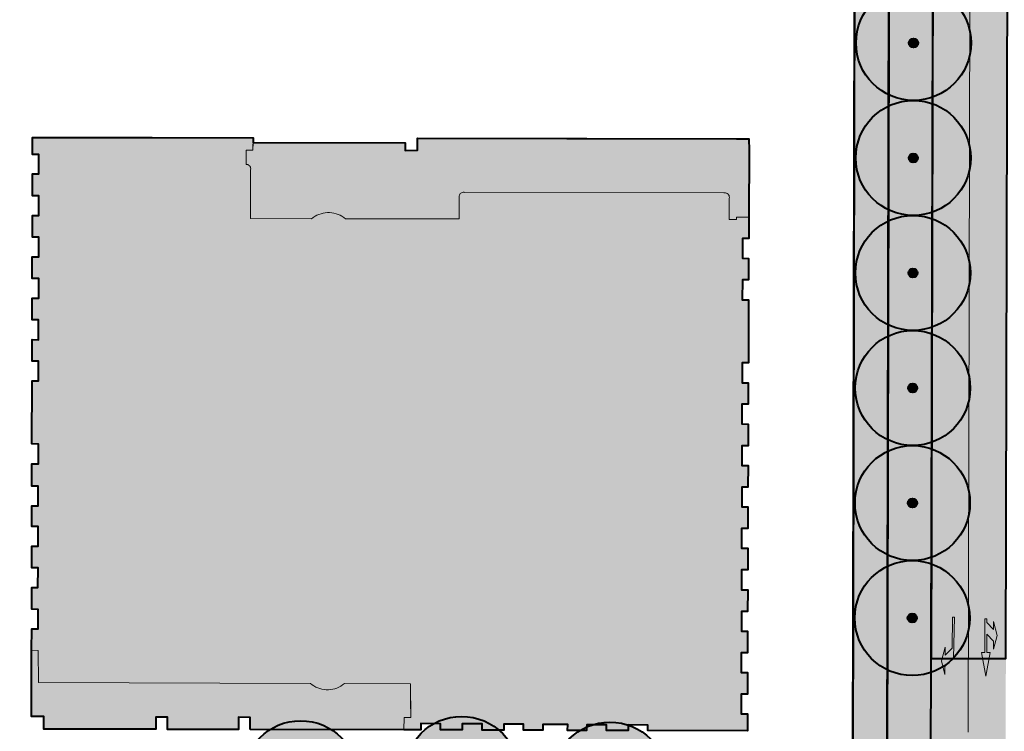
# Model space of a CAD drawing. Header units: metres. Extents: x 118946 to 119657, y 483154 to 483542.
# Tile 6 of 73: x 119101 to 119187, y 483185 to 483247. Entities that reach past the tile are written whole.
import ezdxf

# ---------------------------------------------------------------- set-up
doc = ezdxf.new("R2010")
doc.units = ezdxf.units.M
doc.header["$LTSCALE"] = 500
doc.header["$MEASUREMENT"] = 0
doc.linetypes.add('DGN Style 2', pattern=[25.238606, 15.143164, -10.095443])
for name, color, linetype, lineweight in [('B-PV-GR-BOOM-S', 95, 'Continuous', 40), ('N-PV-OG-BEBOUWING_OP MAAIVELD-G', 7, 'Continuous', 0), ('N-PV-OG-BEBOUWING_OVERBOUWING-G', 9, 'DGN Style 2', 0), ('N-PV-VH-KANTOPSLUITING_OPSLUITBAND_100X200-G', 8, 'Continuous', 0), ('N-PV-VH-KANTOPSLUITING_TROTTOIRBAND_280 300-G', 8, 'Continuous', 0)]:
    doc.layers.add(name, color=color, linetype=linetype, lineweight=lineweight)
for name, color, linetype, lineweight, true_color in [('N-PV-AL-FILL_BEBOUWING-O', 7, 'Continuous', 0, 0xffffff), ('N-PV-AL-FILL_FIETSPAD-O', 7, 'Continuous', 40, 0xe67777), ('N-PV-AL-FILL_OVERBOUWING-O', 7, 'Continuous', 0, 0xffffff), ('N-PV-AL-FILL_VERHARDING-O', 7, 'Continuous', 40, 0xe8e8e8), ('N-PV-AL-FILL_WEG-O', 7, 'Continuous', 40, 0xc8c8c8), ('N-PV-VW-MARKERING_LANGS_STREEP_13_010-G', 7, 'Continuous', 0, 0xfafafa), ('N-PV-VW-MARKERING_PIJL-S', 7, 'Continuous', 0, 0xfafafa)]:
    doc.layers.add(name, color=color, linetype=linetype, lineweight=lineweight, true_color=true_color)

# ---------------------------------------------------------------- blocks, each defined once
blk = doc.blocks.new('N-SVW-MARKERING_PIJL_RA_5.0')
at = {"layer": 'N-PV-VW-MARKERING_PIJL-S'}
blk.add_hatch(color=256, dxfattribs=at).paths.add_polyline_path([(3.8, -0.975), (2.6, -0.675), (3.296, -0.675), (2.696, -0.075), (0, -0.075), (0, 0.075), (3.55, 0.075), (4.3, -0.675), (5, -0.675)])
for p, q in [((0, 0.075), (3.55, 0.075)), ((0, 0.075), (0, -0.075)), ((3.55, 0.075), (4.3, -0.675)), ((0, -0.075), (2.696, -0.075)), ((2.6, -0.675), (3.296, -0.675)), ((3.8, -0.975), (2.6, -0.675)), ((2.696, -0.075), (3.296, -0.675)), ((5, -0.675), (3.8, -0.975)), ((4.3, -0.675), (5, -0.675))]:
    blk.add_line(p, q, dxfattribs=at)
blk = doc.blocks.new('N-SVW-MARKERING_PIJL_COMBI_RD_LA_5.0_1')
at = {"layer": 'N-PV-VW-MARKERING_PIJL-S'}
h = blk.add_hatch(color=256, dxfattribs=at)
h.paths.add_polyline_path([(0.571, 0.3), (0.946, 0.675), (0.25, 0.675), (1.45, 0.975), (2.65, 0.675), (1.95, 0.675), (1.575, 0.3)])
h.paths.add_polyline_path([(2.95, -0.375), (2.95, -0.075), (0, -0.075), (0, 0.075), (0.346, 0.075), (0.571, 0.3), (1.575, 0.3), (1.35, 0.075), (2.95, 0.075), (2.95, 0.375), (5, 0)], flags=16)
for p, q in [((1.45, 0.975), (0.25, 0.675)), ((2.65, 0.675), (1.45, 0.975)), ((0, 0.075), (0.346, 0.075)), ((0, 0.075), (0, -0.075)), ((0.25, 0.675), (0.946, 0.675)), ((0.346, 0.075), (0.946, 0.675)), ((1.35, 0.075), (1.95, 0.675)), ((1.35, 0.075), (2.95, 0.075)), ((1.95, 0.675), (2.65, 0.675)), ((2.95, 0.075), (2.95, 0.375)), ((5, 0), (2.95, 0.375)), ((5, 0), (2.95, -0.375)), ((0, -0.075), (2.95, -0.075)), ((2.95, -0.375), (2.95, -0.075))]:
    blk.add_line(p, q, dxfattribs=at)
blk = doc.blocks.new('SGR-BOOM001_BOVENAANZICHT')
at = {"layer": 'B-PV-GR-BOOM-S', "ltscale": 0.001, "transparency": 33554585}
h = blk.add_hatch(color=256, dxfattribs=at)
edge = h.paths.add_edge_path()
edge.add_arc((0, 0), 5, 0, 360)
h = blk.add_hatch(color=256, dxfattribs=at)
edge = h.paths.add_edge_path()
edge.add_arc((0, 0), 0.4, 0, 360)
for radius in [5, 0.4]:
    blk.add_circle((0, 0), radius, dxfattribs=at)

msp = doc.modelspace()

# ---------------------------------------------------------------- hatches: boundary and pattern name
at = {"layer": 'N-PV-AL-FILL_BEBOUWING-O', "ltscale": 0.001}
msp.add_hatch(color=256, dxfattribs=at).paths.add_polyline_path([(119164.532, 483185.415), (119155.873, 483185.445), (119155.877, 483185.924), (119154.154, 483185.935), (119154.151, 483185.45), (119152.263, 483185.457), (119152.266, 483185.948), (119150.552, 483185.96), (119150.549, 483185.463), (119148.897, 483185.466), (119148.9, 483185.971), (119146.733, 483185.986), (119146.73, 483185.478), (119145.05, 483185.479), (119145.054, 483185.997), (119143.338, 483186.008), (119143.334, 483185.488), (119141.451, 483185.494), (119141.454, 483186.021), (119139.735, 483186.033), (119139.732, 483185.497), (119137.85, 483185.501), (119137.853, 483186.046), (119136.135, 483186.057), (119136.134, 483185.507), (119134.664, 483185.51), (119134.667, 483186.581), (119135.247, 483186.585), (119135.241, 483189.52), (119129.477, 483189.538), (119129.328, 483189.42), (119129.17, 483189.316), (119129.004, 483189.225), (119128.831, 483189.148), (119128.652, 483189.086), (119128.469, 483189.039), (119128.282, 483189.008), (119128.093, 483188.993), (119127.904, 483188.994), (119127.715, 483189.01), (119127.528, 483189.043), (119127.345, 483189.091), (119127.167, 483189.154), (119126.994, 483189.232), (119126.829, 483189.324), (119126.671, 483189.43), (119126.524, 483189.549), (119102.863, 483189.627), (119102.836, 483192.396), (119102.281, 483192.427), (119102.288, 483194.284), (119102.833, 483194.283), (119102.836, 483195.975), (119102.291, 483195.99), (119102.294, 483197.876), (119102.82, 483197.876), (119102.843, 483199.592), (119102.299, 483199.593), (119102.304, 483201.488), (119102.847, 483201.487), (119102.851, 483203.19), (119102.302, 483203.192), (119102.3, 483203.828), (119102.296, 483204.987), (119102.855, 483204.986), (119102.858, 483206.704), (119102.298, 483206.705), (119102.3, 483208.642), (119102.862, 483208.641), (119102.866, 483210.361), (119102.308, 483210.362), (119102.314, 483215.843), (119102.877, 483215.842), (119102.88, 483217.551), (119102.316, 483217.552), (119102.317, 483219.433), (119102.884, 483219.432), (119102.888, 483221.155), (119102.325, 483221.157), (119102.329, 483223.041), (119102.892, 483223.04), (119102.895, 483224.753), (119102.331, 483224.754), (119102.333, 483226.641), (119102.899, 483226.64), (119102.903, 483228.35), (119102.341, 483228.352), (119102.345, 483230.239), (119102.906, 483230.238), (119102.91, 483231.937), (119102.347, 483231.938), (119102.347, 483233.844), (119102.914, 483233.843), (119102.917, 483235.541), (119102.364, 483235.542), (119102.353, 483237.011), (119111.056, 483237.013), (119112.773, 483237.006), (119121.554, 483236.986), (119121.543, 483236.577), (119121.525, 483235.91), (119120.928, 483235.908), (119120.933, 483234.672), (119121.01, 483234.668), (119121.085, 483234.648), (119121.155, 483234.614), (119121.216, 483234.566), (119121.266, 483234.507), (119121.304, 483234.44), (119121.327, 483234.365), (119121.335, 483234.288), (119121.327, 483234.211), (119121.303, 483234.137), (119121.317, 483229.959), (119126.622, 483229.95), (119126.772, 483230.064), (119126.931, 483230.165), (119127.098, 483230.253), (119127.271, 483230.327), (119127.45, 483230.387), (119127.632, 483230.432), (119127.818, 483230.462), (119128.006, 483230.476), (119128.195, 483230.476), (119128.382, 483230.46), (119128.568, 483230.428), (119128.751, 483230.382), (119128.929, 483230.321), (119129.101, 483230.246), (119129.267, 483230.157), (119129.426, 483230.055), (119129.575, 483229.94), (119139.465, 483229.929), (119139.469, 483231.788), (119139.461, 483231.86), (119139.466, 483231.933), (119139.485, 483232.003), (119139.517, 483232.068), (119139.561, 483232.126), (119139.615, 483232.174), (119139.677, 483232.211), (119139.746, 483232.235), (119139.818, 483232.246), (119139.89, 483232.243), (119139.961, 483232.226), (119162.481, 483232.187), (119162.559, 483232.198), (119162.637, 483232.193), (119162.713, 483232.172), (119162.783, 483232.137), (119162.845, 483232.089), (119162.895, 483232.029), (119162.933, 483231.96), (119162.956, 483231.886), (119162.964, 483231.807), (119162.956, 483231.729), (119162.952, 483229.887), (119163.582, 483229.886), (119163.583, 483230.096), (119164.666, 483230.088), (119164.652, 483228.221), (119164.102, 483228.225), (119164.097, 483226.505), (119164.638, 483226.503), (119164.634, 483224.623), (119164.091, 483224.624), (119164.087, 483222.901), (119164.63, 483222.899), (119164.614, 483217.411), (119164.071, 483217.413), (119164.066, 483215.694), (119164.603, 483215.693), (119164.606, 483213.82), (119164.061, 483213.821), (119164.056, 483212.101), (119164.596, 483212.1), (119164.591, 483210.213), (119164.051, 483210.215), (119164.046, 483208.507), (119164.585, 483208.506), (119164.58, 483206.62), (119164.041, 483206.622), (119164.036, 483204.899), (119164.578, 483204.898), (119164.576, 483203.017), (119164.031, 483203.019), (119164.026, 483201.295), (119164.569, 483201.294), (119164.566, 483199.41), (119164.021, 483199.411), (119164.016, 483197.696), (119164.558, 483197.694), (119164.554, 483195.811), (119164.01, 483195.813), (119164.006, 483194.095), (119164.551, 483194.094), (119164.542, 483192.212), (119164, 483192.214), (119163.996, 483190.501), (119164.544, 483190.499), (119164.532, 483188.613), (119163.99, 483188.615), (119163.985, 483186.894), (119164.535, 483186.893)])
at = {"layer": 'N-PV-AL-FILL_FIETSPAD-O', "ltscale": 0.001}
msp.add_hatch(color=256, dxfattribs=at).paths.add_polyline_path([(119173.314, 483170.929, -0.412127), (119177.323, 483174.892), (119178.216, 483174.89, 0.070882), (119179.792, 483177.886), (119176.096, 483177.895, -0.552307), (119175.647, 483178.612, 0.112383), (119176.691, 483183.155), (119176.872, 483263.91), (119173.872, 483263.917), (119173.692, 483183.161, -0.415065), (119166.153, 483175.678), (119137.195, 483175.827), (119137.188, 483172.827), (119166.138, 483172.678, 0.085491), (119169.653, 483173.265, -0.517129), (119170.318, 483172.792), (119170.312, 483170.056, 0.065416)])
at = {"layer": 'N-PV-AL-FILL_OVERBOUWING-O'}
for points in [[(119163.582, 483229.886), (119162.952, 483229.887), (119162.956, 483231.729), (119162.964, 483231.807), (119162.956, 483231.886), (119162.933, 483231.96), (119162.895, 483232.029), (119162.845, 483232.089), (119162.783, 483232.137), (119162.713, 483232.172), (119162.637, 483232.193), (119162.559, 483232.198), (119162.481, 483232.187), (119139.961, 483232.226), (119139.89, 483232.243), (119139.818, 483232.246), (119139.746, 483232.235), (119139.677, 483232.211), (119139.615, 483232.174), (119139.561, 483232.126), (119139.517, 483232.068), (119139.485, 483232.003), (119139.466, 483231.933), (119139.461, 483231.86), (119139.469, 483231.788), (119139.465, 483229.929), (119129.575, 483229.94), (119129.426, 483230.055), (119129.267, 483230.157), (119129.101, 483230.246), (119128.929, 483230.321), (119128.751, 483230.382), (119128.568, 483230.428), (119128.382, 483230.46), (119128.195, 483230.476), (119128.006, 483230.476), (119127.818, 483230.462), (119127.632, 483230.432), (119127.45, 483230.387), (119127.271, 483230.327), (119127.098, 483230.253), (119126.931, 483230.165), (119126.772, 483230.064), (119126.622, 483229.95), (119121.317, 483229.959), (119121.303, 483234.137), (119121.327, 483234.211), (119121.335, 483234.288), (119121.327, 483234.365), (119121.304, 483234.44), (119121.266, 483234.507), (119121.216, 483234.566), (119121.155, 483234.614), (119121.085, 483234.648), (119121.01, 483234.668), (119120.933, 483234.672), (119120.928, 483235.908), (119121.525, 483235.91), (119121.543, 483236.577), (119134.767, 483236.546), (119134.768, 483235.891), (119135.847, 483235.899), (119135.845, 483236.961), (119148.84, 483236.919), (119150.577, 483236.925), (119163.582, 483236.886), (119164.667, 483236.89), (119164.671, 483235.903), (119164.666, 483230.088), (119163.583, 483230.096)], [(119134.664, 483185.51), (119121.284, 483185.528), (119121.278, 483186.598), (119120.261, 483186.616), (119120.266, 483185.546), (119114.1, 483185.545), (119114.1, 483186.615), (119113.067, 483186.627), (119113.068, 483185.557), (119103.334, 483185.577), (119103.348, 483186.665), (119102.273, 483186.666), (119102.281, 483192.427), (119102.836, 483192.396), (119102.863, 483189.627), (119126.524, 483189.549), (119126.671, 483189.43), (119126.829, 483189.324), (119126.994, 483189.232), (119127.167, 483189.154), (119127.345, 483189.091), (119127.528, 483189.043), (119127.715, 483189.01), (119127.904, 483188.994), (119128.093, 483188.993), (119128.282, 483189.008), (119128.469, 483189.039), (119128.652, 483189.086), (119128.831, 483189.148), (119129.004, 483189.225), (119129.17, 483189.316), (119129.328, 483189.42), (119129.477, 483189.538), (119135.241, 483189.52), (119135.237, 483188.054), (119135.247, 483186.585), (119134.667, 483186.581)]]:
    msp.add_hatch(color=256, dxfattribs=at).paths.add_polyline_path(points)
at = {"layer": 'N-PV-AL-FILL_VERHARDING-O', "ltscale": 0.001}
msp.add_hatch(color=256, dxfattribs=at).paths.add_polyline_path([(119179.957, 483302.057, 0.414213), (119176.95, 483299.064), (119176.945, 483296.88), (119176.691, 483183.155, -0.112383), (119175.647, 483178.612, 0.552307), (119176.096, 483177.895), (119179.792, 483177.886, 0.085269), (119180.489, 483181.89), (119180.791, 483302.055)])
at = {"layer": 'N-PV-AL-FILL_WEG-O', "ltscale": 0.001}
msp.add_hatch(color=256, dxfattribs=at).paths.add_polyline_path([(119187.011, 483191.712), (119180.513, 483191.727), (119180.695, 483263.902), (119187.172, 483263.887)])
h = msp.add_hatch(color=256, dxfattribs=at)
h.paths.add_polyline_path([(119168.427, 483169.917), (119137.182, 483170.077), (119137.168, 483163.705), (119157.347, 483163.473), (119164.975, 483163.422, -0.049585), (119169.896, 483162.907, -0.356454), (119170.295, 483162.416), (119170.288, 483159.192, -0.42418), (119169.77, 483158.693), (119157.368, 483159.142), (119137.159, 483159.867), (119137.158, 483159.351), (119169.49, 483158.203), (119179.095, 483157.91), (119189.384, 483157.597), (119192.953, 483157.503), (119196.523, 483157.423), (119200.093, 483157.36), (119201.32, 483157.344, -0.272832), (119207.256, 483160.825), (119207.517, 483160.825), (119215.444, 483160.807), (119264.3, 483160.698), (119267.679, 483161.108), (119267.698, 483169.69), (119215.464, 483169.807), (119207.962, 483169.824, -0.414214), (119195.989, 483181.85), (119195.991, 483182.853), (119196.011, 483191.692), (119189.511, 483191.707), (119189.491, 483182.868), (119189.48, 483177.864), (119186.98, 483177.87), (119186.991, 483182.874), (119187.011, 483191.712), (119180.513, 483191.727), (119180.489, 483181.89, -0.415065)])
h.paths.add_polyline_path([(119189.458, 483171.602, -1), (119186.958, 483171.608), (119186.97, 483174.868), (119189.47, 483174.863)])
h.paths.add_polyline_path([(119173.293, 483161.233, -0.528104), (119173.976, 483161.697, -0.032529), (119176.917, 483160.313, -0.086972), (119178.26, 483159.229, -0.657208), (119177.866, 483158.4), (119173.77, 483158.549, -0.404317), (119173.288, 483159.049)])

# ---------------------------------------------------------------- linework, layer by layer
at = {"layer": 'N-PV-AL-FILL_BEBOUWING-O', "ltscale": 0.001, "flags": 128}
msp.add_lwpolyline([(119102.863, 483189.627), (119126.524, 483189.549), (119126.671, 483189.43), (119126.829, 483189.324), (119126.994, 483189.232), (119127.167, 483189.154), (119127.345, 483189.091), (119127.528, 483189.043), (119127.715, 483189.01), (119127.904, 483188.994), (119128.093, 483188.993), (119128.282, 483189.008), (119128.469, 483189.039), (119128.652, 483189.086), (119128.831, 483189.148), (119129.004, 483189.225), (119129.17, 483189.316), (119129.328, 483189.42), (119129.477, 483189.538), (119135.241, 483189.52), (119135.247, 483186.585), (119134.667, 483186.581), (119134.664, 483185.51), (119136.134, 483185.507), (119136.135, 483186.057), (119137.853, 483186.046), (119137.85, 483185.501), (119139.732, 483185.497), (119139.735, 483186.033), (119141.454, 483186.021), (119141.451, 483185.494), (119143.334, 483185.488), (119143.338, 483186.008), (119145.054, 483185.997), (119145.05, 483185.479), (119146.73, 483185.478), (119146.733, 483185.986), (119148.9, 483185.971), (119148.897, 483185.466), (119150.549, 483185.463), (119150.552, 483185.96), (119152.266, 483185.948), (119152.263, 483185.457), (119154.151, 483185.45), (119154.154, 483185.935), (119155.877, 483185.924), (119155.873, 483185.445), (119164.532, 483185.415), (119164.535, 483186.893), (119163.985, 483186.894), (119163.99, 483188.615), (119164.532, 483188.613), (119164.544, 483190.499), (119163.996, 483190.501), (119164, 483192.214), (119164.542, 483192.212), (119164.551, 483194.094), (119164.006, 483194.095), (119164.01, 483195.813), (119164.554, 483195.811), (119164.558, 483197.694), (119164.016, 483197.696), (119164.021, 483199.411), (119164.566, 483199.41), (119164.569, 483201.294), (119164.026, 483201.295), (119164.031, 483203.019), (119164.576, 483203.017), (119164.578, 483204.898), (119164.036, 483204.899), (119164.041, 483206.622), (119164.58, 483206.62), (119164.585, 483208.506), (119164.046, 483208.507), (119164.051, 483210.215), (119164.591, 483210.213), (119164.596, 483212.1), (119164.056, 483212.101), (119164.061, 483213.821), (119164.606, 483213.82), (119164.603, 483215.693), (119164.066, 483215.694), (119164.071, 483217.413), (119164.614, 483217.411), (119164.63, 483222.899), (119164.087, 483222.901), (119164.091, 483224.624), (119164.634, 483224.623), (119164.638, 483226.503), (119164.097, 483226.505), (119164.102, 483228.225), (119164.652, 483228.221), (119164.666, 483230.088), (119163.583, 483230.096), (119163.582, 483229.886), (119162.952, 483229.887), (119162.956, 483231.729), (119162.964, 483231.807), (119162.956, 483231.886), (119162.933, 483231.96), (119162.895, 483232.029), (119162.845, 483232.089), (119162.783, 483232.137), (119162.713, 483232.172), (119162.637, 483232.193), (119162.559, 483232.198), (119162.481, 483232.187), (119139.961, 483232.226), (119139.89, 483232.243), (119139.818, 483232.246), (119139.746, 483232.235), (119139.677, 483232.211), (119139.615, 483232.174), (119139.561, 483232.126), (119139.517, 483232.068), (119139.485, 483232.003), (119139.466, 483231.933), (119139.461, 483231.86), (119139.469, 483231.788), (119139.465, 483229.929), (119129.575, 483229.94), (119129.426, 483230.055), (119129.267, 483230.157), (119129.101, 483230.246), (119128.929, 483230.321), (119128.751, 483230.382), (119128.568, 483230.428), (119128.382, 483230.46), (119128.195, 483230.476), (119128.006, 483230.476), (119127.818, 483230.462), (119127.632, 483230.432), (119127.45, 483230.387), (119127.271, 483230.327), (119127.098, 483230.253), (119126.931, 483230.165), (119126.772, 483230.064), (119126.622, 483229.95), (119121.317, 483229.959), (119121.303, 483234.137), (119121.327, 483234.211), (119121.335, 483234.288), (119121.327, 483234.365), (119121.304, 483234.44), (119121.266, 483234.507), (119121.216, 483234.566), (119121.155, 483234.614), (119121.085, 483234.648), (119121.01, 483234.668), (119120.933, 483234.672), (119120.928, 483235.908), (119121.525, 483235.91), (119121.543, 483236.577), (119121.554, 483236.986), (119112.773, 483237.006), (119111.056, 483237.013), (119102.353, 483237.011), (119102.364, 483235.542), (119102.917, 483235.541), (119102.914, 483233.843), (119102.347, 483233.844), (119102.347, 483231.938), (119102.91, 483231.937), (119102.906, 483230.238), (119102.345, 483230.239), (119102.341, 483228.352), (119102.903, 483228.35), (119102.899, 483226.64), (119102.333, 483226.641), (119102.331, 483224.754), (119102.895, 483224.753), (119102.892, 483223.04), (119102.329, 483223.041), (119102.325, 483221.157), (119102.888, 483221.155), (119102.884, 483219.432), (119102.317, 483219.433), (119102.316, 483217.552), (119102.88, 483217.551), (119102.877, 483215.842), (119102.314, 483215.843), (119102.308, 483210.362), (119102.866, 483210.361), (119102.862, 483208.641), (119102.3, 483208.642), (119102.298, 483206.705), (119102.858, 483206.704), (119102.855, 483204.986), (119102.296, 483204.987), (119102.3, 483203.828), (119102.302, 483203.192), (119102.851, 483203.19), (119102.847, 483201.487), (119102.304, 483201.488), (119102.299, 483199.593), (119102.843, 483199.592), (119102.82, 483197.876), (119102.294, 483197.876), (119102.291, 483195.99), (119102.836, 483195.975), (119102.833, 483194.283), (119102.288, 483194.284), (119102.281, 483192.427), (119102.836, 483192.396), (119102.863, 483189.627)], close=True, dxfattribs=at)
at = {"layer": 'N-PV-AL-FILL_FIETSPAD-O', "ltscale": 0.001, "flags": 128}
msp.add_lwpolyline([(119173.314, 483170.929, -0.412127), (119177.323, 483174.892), (119178.216, 483174.89, 0.070882), (119179.792, 483177.886), (119176.096, 483177.895, -0.552307), (119175.647, 483178.612, 0.112383), (119176.691, 483183.155), (119176.872, 483263.91), (119173.872, 483263.917), (119173.692, 483183.161, -0.415065), (119166.153, 483175.678), (119137.195, 483175.827), (119137.188, 483172.827), (119166.138, 483172.678, 0.085491), (119169.653, 483173.265, -0.517129), (119170.318, 483172.792), (119170.312, 483170.056, 0.065416), (119173.314, 483170.929)], format="xyb", close=True, dxfattribs=at)
at = {"layer": 'N-PV-AL-FILL_OVERBOUWING-O', "flags": 128}
for points in [[(119121.543, 483236.577), (119121.525, 483235.91), (119120.928, 483235.908), (119120.933, 483234.672), (119121.01, 483234.668), (119121.085, 483234.648), (119121.155, 483234.614), (119121.216, 483234.566), (119121.266, 483234.507), (119121.304, 483234.44), (119121.327, 483234.365), (119121.335, 483234.288), (119121.327, 483234.211), (119121.303, 483234.137), (119121.317, 483229.959), (119126.622, 483229.95), (119126.772, 483230.064), (119126.931, 483230.165), (119127.098, 483230.253), (119127.271, 483230.327), (119127.45, 483230.387), (119127.632, 483230.432), (119127.818, 483230.462), (119128.006, 483230.476), (119128.195, 483230.476), (119128.382, 483230.46), (119128.568, 483230.428), (119128.751, 483230.382), (119128.929, 483230.321), (119129.101, 483230.246), (119129.267, 483230.157), (119129.426, 483230.055), (119129.575, 483229.94), (119139.465, 483229.929), (119139.469, 483231.788), (119139.461, 483231.86), (119139.466, 483231.933), (119139.485, 483232.003), (119139.517, 483232.068), (119139.561, 483232.126), (119139.615, 483232.174), (119139.677, 483232.211), (119139.746, 483232.235), (119139.818, 483232.246), (119139.89, 483232.243), (119139.961, 483232.226), (119162.481, 483232.187), (119162.559, 483232.198), (119162.637, 483232.193), (119162.713, 483232.172), (119162.783, 483232.137), (119162.845, 483232.089), (119162.895, 483232.029), (119162.933, 483231.96), (119162.956, 483231.886), (119162.964, 483231.807), (119162.956, 483231.729), (119162.952, 483229.887), (119163.582, 483229.886), (119163.583, 483230.096), (119164.666, 483230.088), (119164.671, 483235.903), (119164.667, 483236.89), (119163.582, 483236.886), (119150.577, 483236.925), (119148.84, 483236.919), (119135.845, 483236.961), (119135.847, 483235.899), (119134.768, 483235.891), (119134.767, 483236.546), (119121.543, 483236.577)], [(119102.281, 483192.427), (119102.273, 483186.666), (119103.348, 483186.665), (119103.334, 483185.577), (119113.068, 483185.557), (119113.067, 483186.627), (119114.1, 483186.615), (119114.1, 483185.545), (119120.266, 483185.546), (119120.261, 483186.616), (119121.278, 483186.598), (119121.284, 483185.528), (119134.664, 483185.51), (119134.667, 483186.581), (119135.247, 483186.585), (119135.237, 483188.054), (119135.241, 483189.52), (119129.477, 483189.538), (119129.328, 483189.42), (119129.17, 483189.316), (119129.004, 483189.225), (119128.831, 483189.148), (119128.652, 483189.086), (119128.469, 483189.039), (119128.282, 483189.008), (119128.093, 483188.993), (119127.904, 483188.994), (119127.715, 483189.01), (119127.528, 483189.043), (119127.345, 483189.091), (119127.167, 483189.154), (119126.994, 483189.232), (119126.829, 483189.324), (119126.671, 483189.43), (119126.524, 483189.549), (119102.863, 483189.627), (119102.836, 483192.396), (119102.281, 483192.427)]]:
    msp.add_lwpolyline(points, close=True, dxfattribs=at)
at = {"layer": 'N-PV-AL-FILL_VERHARDING-O', "ltscale": 0.001, "flags": 128}
msp.add_lwpolyline([(119179.957, 483302.057, 0.414213), (119176.95, 483299.064), (119176.945, 483296.88), (119176.691, 483183.155, -0.112383), (119175.647, 483178.612, 0.552307), (119176.096, 483177.895), (119179.792, 483177.886, 0.085269), (119180.489, 483181.89), (119180.791, 483302.055), (119179.957, 483302.057)], format="xyb", close=True, dxfattribs=at)
msp.add_lwpolyline([(119051.226, 483175.835), (119058.084, 483176.233), (119166.153, 483175.678, 0.415065), (119173.692, 483183.161), (119173.954, 483300.769, 0.064794)], format="xyb", dxfattribs=at)
msp.add_lwpolyline([(119121.284, 483185.528), (119121.278, 483186.598), (119120.261, 483186.616), (119120.266, 483185.546), (119114.1, 483185.545), (119114.1, 483186.615), (119113.067, 483186.627), (119113.068, 483185.557), (119103.334, 483185.577), (119103.348, 483186.665), (119102.273, 483186.666), (119102.281, 483192.427), (119102.288, 483194.284), (119102.833, 483194.283), (119102.836, 483195.975), (119102.291, 483195.99), (119102.294, 483197.876), (119102.82, 483197.876), (119102.843, 483199.592), (119102.299, 483199.593), (119102.304, 483201.488), (119102.847, 483201.487), (119102.851, 483203.19), (119102.302, 483203.192), (119102.3, 483203.828), (119102.296, 483204.987), (119102.855, 483204.986), (119102.858, 483206.704), (119102.298, 483206.705), (119102.3, 483208.642), (119102.862, 483208.641), (119102.866, 483210.361), (119102.308, 483210.362), (119102.314, 483215.843), (119102.877, 483215.842), (119102.88, 483217.551), (119102.316, 483217.552), (119102.317, 483219.433), (119102.884, 483219.432), (119102.888, 483221.155), (119102.325, 483221.157), (119102.329, 483223.041), (119102.892, 483223.04), (119102.895, 483224.753), (119102.331, 483224.754), (119102.333, 483226.641), (119102.899, 483226.64), (119102.903, 483228.35), (119102.341, 483228.352), (119102.345, 483230.239), (119102.906, 483230.238), (119102.91, 483231.937), (119102.347, 483231.938), (119102.347, 483233.844), (119102.914, 483233.843), (119102.917, 483235.541), (119102.364, 483235.542), (119102.353, 483237.011), (119111.056, 483237.013), (119112.773, 483237.006), (119121.554, 483236.986), (119121.543, 483236.577), (119134.767, 483236.546), (119134.768, 483235.891), (119135.847, 483235.899), (119135.845, 483236.961), (119148.84, 483236.919), (119150.577, 483236.925), (119163.582, 483236.886), (119164.667, 483236.89), (119164.671, 483235.903), (119164.666, 483230.088), (119164.652, 483228.221), (119164.102, 483228.225), (119164.097, 483226.505), (119164.638, 483226.503), (119164.634, 483224.623), (119164.091, 483224.624), (119164.087, 483222.901), (119164.63, 483222.899), (119164.614, 483217.411), (119164.071, 483217.413), (119164.066, 483215.694), (119164.603, 483215.693), (119164.606, 483213.82), (119164.061, 483213.821), (119164.056, 483212.101), (119164.596, 483212.1), (119164.591, 483210.213), (119164.051, 483210.215), (119164.046, 483208.507), (119164.585, 483208.506), (119164.58, 483206.62), (119164.041, 483206.622), (119164.036, 483204.899), (119164.578, 483204.898), (119164.576, 483203.017), (119164.031, 483203.019), (119164.026, 483201.295), (119164.569, 483201.294), (119164.566, 483199.41), (119164.021, 483199.411), (119164.016, 483197.696), (119164.558, 483197.694), (119164.554, 483195.811), (119164.01, 483195.813), (119164.006, 483194.095), (119164.551, 483194.094), (119164.542, 483192.212), (119164, 483192.214), (119163.996, 483190.501), (119164.544, 483190.499), (119164.532, 483188.613), (119163.99, 483188.615), (119163.985, 483186.894), (119164.535, 483186.893), (119164.532, 483185.415), (119155.873, 483185.445), (119155.877, 483185.924), (119154.154, 483185.935), (119154.151, 483185.45), (119152.263, 483185.457), (119152.266, 483185.948), (119150.552, 483185.96), (119150.549, 483185.463), (119148.897, 483185.466), (119148.9, 483185.971), (119146.733, 483185.986), (119146.73, 483185.478), (119145.05, 483185.479), (119145.054, 483185.997), (119143.338, 483186.008), (119143.334, 483185.488), (119141.451, 483185.494), (119141.454, 483186.021), (119139.735, 483186.033), (119139.732, 483185.497), (119137.85, 483185.501), (119137.853, 483186.046), (119136.135, 483186.057), (119136.134, 483185.507), (119134.664, 483185.51), (119121.284, 483185.528)], close=True, dxfattribs=at)
at = {"layer": 'N-PV-AL-FILL_WEG-O', "ltscale": 0.001, "flags": 128}
msp.add_lwpolyline([(119187.172, 483263.887), (119180.695, 483263.902), (119180.513, 483191.727), (119187.011, 483191.712), (119187.172, 483263.887)], close=True, dxfattribs=at)
at = {"layer": 'N-PV-OG-BEBOUWING_OP MAAIVELD-G', "flags": 128}
msp.add_lwpolyline([(119162.481, 483232.187), (119139.961, 483232.226), (119139.89, 483232.243), (119139.818, 483232.246), (119139.746, 483232.235), (119139.677, 483232.211), (119139.615, 483232.174), (119139.561, 483232.126), (119139.517, 483232.068), (119139.485, 483232.003), (119139.466, 483231.933), (119139.461, 483231.86), (119139.469, 483231.788), (119139.465, 483229.929), (119129.575, 483229.94), (119129.426, 483230.055), (119129.267, 483230.157), (119129.101, 483230.246), (119128.929, 483230.321), (119128.751, 483230.382), (119128.568, 483230.428), (119128.382, 483230.46), (119128.195, 483230.476), (119128.006, 483230.476), (119127.818, 483230.462), (119127.632, 483230.432), (119127.45, 483230.387), (119127.271, 483230.327), (119127.098, 483230.253), (119126.931, 483230.165), (119126.772, 483230.064), (119126.622, 483229.95), (119121.317, 483229.959), (119121.303, 483234.137), (119121.327, 483234.211), (119121.335, 483234.288), (119121.327, 483234.365), (119121.304, 483234.44), (119121.266, 483234.507), (119121.216, 483234.566), (119121.155, 483234.614), (119121.085, 483234.648), (119121.01, 483234.668), (119120.933, 483234.672), (119120.928, 483235.908), (119121.525, 483235.91), (119121.554, 483236.986), (119112.773, 483237.006), (119111.056, 483237.013), (119102.353, 483237.011), (119102.364, 483235.542), (119102.917, 483235.541), (119102.914, 483233.843), (119102.347, 483233.844), (119102.347, 483231.938), (119102.91, 483231.937), (119102.906, 483230.238), (119102.345, 483230.239), (119102.341, 483228.352), (119102.903, 483228.35), (119102.899, 483226.64), (119102.333, 483226.641), (119102.331, 483224.754), (119102.895, 483224.753), (119102.892, 483223.04), (119102.329, 483223.041), (119102.325, 483221.157), (119102.888, 483221.155), (119102.884, 483219.432), (119102.317, 483219.433), (119102.316, 483217.552), (119102.88, 483217.551), (119102.877, 483215.842), (119102.314, 483215.843), (119102.308, 483210.362), (119102.866, 483210.361), (119102.862, 483208.641), (119102.3, 483208.642), (119102.298, 483206.705), (119102.858, 483206.704), (119102.855, 483204.986), (119102.296, 483204.987), (119102.3, 483203.828), (119102.302, 483203.192), (119102.851, 483203.19), (119102.847, 483201.487), (119102.304, 483201.488), (119102.299, 483199.593), (119102.843, 483199.592), (119102.82, 483197.876), (119102.294, 483197.876), (119102.291, 483195.99), (119102.836, 483195.975), (119102.833, 483194.283), (119102.288, 483194.284), (119102.281, 483192.427), (119102.836, 483192.396), (119102.863, 483189.627), (119126.524, 483189.549), (119126.671, 483189.43), (119126.829, 483189.324), (119126.994, 483189.232), (119127.167, 483189.154), (119127.345, 483189.091), (119127.528, 483189.043), (119127.715, 483189.01), (119127.904, 483188.994), (119128.093, 483188.993), (119128.282, 483189.008), (119128.469, 483189.039), (119128.652, 483189.086), (119128.831, 483189.148), (119129.004, 483189.225), (119129.17, 483189.316), (119129.328, 483189.42), (119129.477, 483189.538), (119135.241, 483189.52), (119135.237, 483188.054), (119135.247, 483186.585), (119134.667, 483186.581), (119134.664, 483185.51), (119136.134, 483185.507), (119136.135, 483186.057), (119137.853, 483186.046), (119137.85, 483185.501), (119139.732, 483185.497), (119139.735, 483186.033), (119141.454, 483186.021), (119141.451, 483185.494), (119143.334, 483185.488), (119143.338, 483186.008), (119145.054, 483185.997), (119145.05, 483185.479), (119146.73, 483185.478), (119146.733, 483185.986), (119148.9, 483185.971), (119148.897, 483185.466), (119150.549, 483185.463), (119150.552, 483185.96), (119152.266, 483185.948), (119152.263, 483185.457), (119154.151, 483185.45), (119154.154, 483185.935), (119155.877, 483185.924), (119155.873, 483185.445), (119164.532, 483185.415), (119164.535, 483186.893), (119163.985, 483186.894), (119163.99, 483188.615), (119164.532, 483188.613), (119164.544, 483190.499), (119163.996, 483190.501), (119164, 483192.214), (119164.542, 483192.212), (119164.551, 483194.094), (119164.006, 483194.095), (119164.01, 483195.813), (119164.554, 483195.811), (119164.558, 483197.694), (119164.016, 483197.696), (119164.021, 483199.411), (119164.566, 483199.41), (119164.569, 483201.294), (119164.026, 483201.295), (119164.031, 483203.019), (119164.576, 483203.017), (119164.578, 483204.898), (119164.036, 483204.899), (119164.041, 483206.622), (119164.58, 483206.62), (119164.585, 483208.506), (119164.046, 483208.507), (119164.051, 483210.215), (119164.591, 483210.213), (119164.596, 483212.1), (119164.056, 483212.101), (119164.061, 483213.821), (119164.606, 483213.82), (119164.603, 483215.693), (119164.066, 483215.694), (119164.071, 483217.413), (119164.614, 483217.411), (119164.63, 483222.899), (119164.087, 483222.901), (119164.091, 483224.624), (119164.634, 483224.623), (119164.638, 483226.503), (119164.097, 483226.505), (119164.102, 483228.225), (119164.652, 483228.221), (119164.666, 483230.088), (119163.583, 483230.096), (119163.582, 483229.886), (119162.952, 483229.887), (119162.956, 483231.729), (119162.964, 483231.807), (119162.956, 483231.886), (119162.933, 483231.96), (119162.895, 483232.029), (119162.845, 483232.089), (119162.783, 483232.137), (119162.713, 483232.172), (119162.637, 483232.193), (119162.559, 483232.198), (119162.481, 483232.187)], close=True, dxfattribs=at)
at = {"layer": 'N-PV-OG-BEBOUWING_OVERBOUWING-G', "flags": 128}
for points in [[(119121.543, 483236.577), (119121.525, 483235.91), (119120.928, 483235.908), (119120.933, 483234.672), (119121.01, 483234.668), (119121.085, 483234.648), (119121.155, 483234.614), (119121.216, 483234.566), (119121.266, 483234.507), (119121.304, 483234.44), (119121.327, 483234.365), (119121.335, 483234.288), (119121.327, 483234.211), (119121.303, 483234.137), (119121.317, 483229.959), (119126.622, 483229.95), (119126.772, 483230.064), (119126.931, 483230.165), (119127.098, 483230.253), (119127.271, 483230.327), (119127.45, 483230.387), (119127.632, 483230.432), (119127.818, 483230.462), (119128.006, 483230.476), (119128.195, 483230.476), (119128.382, 483230.46), (119128.568, 483230.428), (119128.751, 483230.382), (119128.929, 483230.321), (119129.101, 483230.246), (119129.267, 483230.157), (119129.426, 483230.055), (119129.575, 483229.94), (119139.465, 483229.929), (119139.469, 483231.788), (119139.461, 483231.86), (119139.466, 483231.933), (119139.485, 483232.003), (119139.517, 483232.068), (119139.561, 483232.126), (119139.615, 483232.174), (119139.677, 483232.211), (119139.746, 483232.235), (119139.818, 483232.246), (119139.89, 483232.243), (119139.961, 483232.226), (119162.481, 483232.187), (119162.559, 483232.198), (119162.637, 483232.193), (119162.713, 483232.172), (119162.783, 483232.137), (119162.845, 483232.089), (119162.895, 483232.029), (119162.933, 483231.96), (119162.956, 483231.886), (119162.964, 483231.807), (119162.956, 483231.729), (119162.952, 483229.887), (119163.582, 483229.886), (119163.583, 483230.096), (119164.666, 483230.088), (119164.671, 483235.903), (119164.667, 483236.89), (119163.582, 483236.886), (119150.577, 483236.925), (119148.84, 483236.919), (119135.845, 483236.961), (119135.847, 483235.899), (119134.768, 483235.891), (119134.767, 483236.546), (119121.543, 483236.577)], [(119102.281, 483192.427), (119102.273, 483186.666), (119103.348, 483186.665), (119103.334, 483185.577), (119113.068, 483185.557), (119113.067, 483186.627), (119114.1, 483186.615), (119114.1, 483185.545), (119120.266, 483185.546), (119120.261, 483186.616), (119121.278, 483186.598), (119121.284, 483185.528), (119134.664, 483185.51), (119134.667, 483186.581), (119135.247, 483186.585), (119135.241, 483189.52), (119129.477, 483189.538), (119129.328, 483189.42), (119129.17, 483189.316), (119129.004, 483189.225), (119128.831, 483189.148), (119128.652, 483189.086), (119128.469, 483189.039), (119128.282, 483189.008), (119128.093, 483188.993), (119127.904, 483188.994), (119127.715, 483189.01), (119127.528, 483189.043), (119127.345, 483189.091), (119127.167, 483189.154), (119126.994, 483189.232), (119126.829, 483189.324), (119126.671, 483189.43), (119126.524, 483189.549), (119102.863, 483189.627), (119102.836, 483192.396), (119102.281, 483192.427)]]:
    msp.add_lwpolyline(points, close=True, dxfattribs=at)
at = {"layer": 'N-PV-VH-KANTOPSLUITING_OPSLUITBAND_100X200-G'}
for p, q in [((119173.954, 483300.769), (119173.692, 483183.161)), ((119176.691, 483183.155), (119176.95, 483299.064))]:
    msp.add_line(p, q, dxfattribs=at)
at = {"layer": 'N-PV-VH-KANTOPSLUITING_TROTTOIRBAND_280 300-G', "flags": 128}
msp.add_lwpolyline([(119180.801, 483305.919), (119180.489, 483181.89, -0.415065), (119168.427, 483169.917), (119063.526, 483170.455), (119058.52, 483170.481), (118998.087, 483170.702, -0.027767), (118987.008, 483171.358), (118983.468, 483171.766), (118969.407, 483173.327, 0.027756), (118958.33, 483173.937), (118946.307, 483173.939)], format="xyb", dxfattribs=at)
at = {"layer": 'N-PV-VW-MARKERING_LANGS_STREEP_13_010-G'}
msp.add_line((119183.746, 483185.31), (119183.994, 483296.48), dxfattribs=at)

# ---------------------------------------------------------------- block references
at = {"layer": 'B-PV-GR-BOOM-S', "ltscale": 0.001, "transparency": 33554585}
for p in [(119178.98, 483245.23), (119178.96, 483235.23), (119178.93, 483225.23), (119178.91, 483215.23), (119178.89, 483205.23), (119178.87, 483195.23), (119139.684, 483181.676), (119125.678, 483181.302), (119152.576, 483181.18)]:
    msp.add_blockref('SGR-BOOM001_BOVENAANZICHT', p, dxfattribs=at)
at = {"layer": 'N-PV-VW-MARKERING_PIJL-S'}
for name, p, rotation in [('N-SVW-MARKERING_PIJL_RA_5.0', (119182.456, 483195.3), 269.0225401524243), ('N-SVW-MARKERING_PIJL_COMBI_RD_LA_5.0_1', (119185.268, 483195.176), 270)]:
    msp.add_blockref(name, p, dxfattribs=dict(at, rotation=rotation))

doc.saveas('drawing.dxf')
